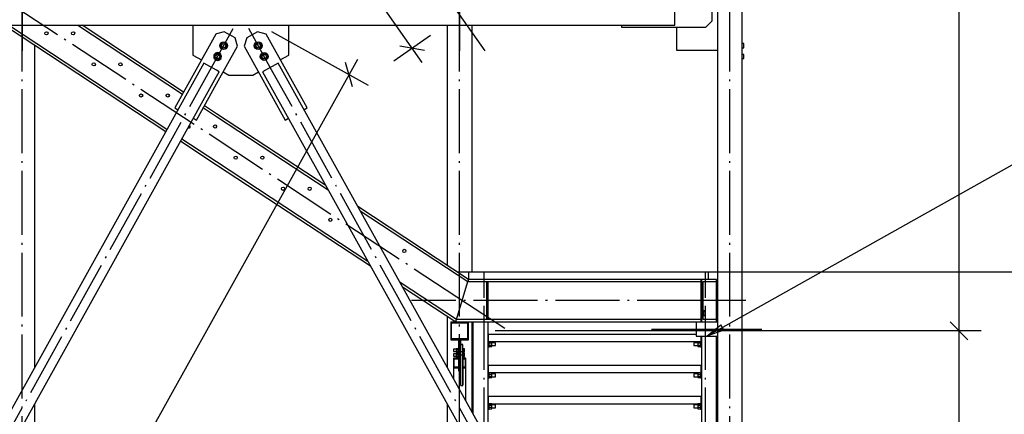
# Paper-space layout 'A0 Advance Steel' of a CAD drawing. Header units: millimetres. Extents: x 209 to 803, y 321 to 741.
# Tile 5 of 52: x 304 to 359, y 443 to 465. Entities that reach past the tile are written whole.
import ezdxf

# ---------------------------------------------------------------- set-up
doc = ezdxf.new("R2010")
doc.units = ezdxf.units.MM
doc.linetypes.add('ACAD_ISO04W100', pattern=[30, 24, -3, 0, -3])
doc.layers.get('0').update_dxf_attribs({"linetype": 'CONTINUOUS'})
for name, color, linetype in [('AS_Belki', 145, 'CONTINUOUS'), ('AS_Blachy', 30, 'CONTINUOUS'), ('AS_DIM_ON', 7, 'CONTINUOUS'), ('AS_INS_ON', 7, 'CONTINUOUS'), ('AS_Kraty', 9, 'CONTINUOUS'), ('AS_Schody', 253, 'CONTINUOUS'), ('AS_Sruby', 9, 'CONTINUOUS')]:
    doc.layers.add(name, color=color, linetype=linetype)

psp = doc.layouts.new('A0 Advance Steel')

# ---------------------------------------------------------------- linework, layer by layer
at = {"color": 0, "linetype": 'ByBlock', "lineweight": -2}
for p, q in [((342.407, 447.514), (343.197, 448.149)), ((343.36, 447.858), (343.197, 448.149)), ((343.36, 447.858), (342.407, 447.514))]:
    psp.add_line(p, q, dxfattribs=at)
at = {"color": 7}
psp.add_lwpolyline([(342.407, 447.514), (361.114, 458.014), (381.692, 458.014)], dxfattribs=at)
at = {"layer": 'AS_Belki', "linetype": 'Continuous', "ltscale": 0.15}
for p, q in [((343.006, 549.337), (343.006, 416.414)), ((344.406, 416.414), (344.406, 549.337)), ((340.606, 465.016), (340.606, 466.216)), ((291.806, 465.016), (314.838, 465.016)), ((314.838, 465.016), (340.606, 465.016)), ((327.806, 465.016), (327.806, 451.509)), ((329.206, 451.114), (329.206, 465.016)), ((304.606, 445.765), (304.606, 463.895)), ((314.117, 462.887), (290.551, 420.465)), ((314.838, 462.486), (314.117, 462.887)), ((314.992, 462.401), (314.838, 462.486)), ((318.294, 462.887), (317.42, 462.401)), ((341.86, 420.465), (318.294, 462.887)), ((291.425, 419.98), (314.838, 462.125)), ((314.838, 462.125), (314.992, 462.401)), ((317.42, 462.401), (340.986, 419.98)), ((327.806, 448.636), (327.806, 445.765)), ((328.006, 448.314), (328.295, 448.314)), ((328.006, 448.314), (328.006, 447.314)), ((328.056, 448.264), (328.956, 448.264)), ((328.056, 447.364), (328.056, 448.264)), ((328.956, 448.264), (328.956, 447.364)), ((329.006, 447.314), (329.006, 448.314)), ((329.206, 443.245), (329.206, 448.314)), ((341.808, 448.314), (342.106, 448.314)), ((341.808, 448.314), (341.808, 447.514)), ((342.956, 448.314), (343.006, 448.314)), ((341.808, 447.514), (343.006, 447.514)), ((328.006, 447.314), (329.006, 447.314)), ((328.956, 447.364), (328.056, 447.364)), ((328.446, 446.273), (328.156, 446.273)), ((328.156, 446.273), (328.156, 445.738)), ((328.196, 446.242), (328.446, 446.242)), ((328.196, 445.769), (328.196, 446.242)), ((328.856, 446.273), (328.696, 446.273)), ((328.696, 446.273), (328.696, 446.242)), ((328.696, 446.242), (328.816, 446.242)), ((328.696, 446.242), (328.696, 445.769)), ((328.816, 446.242), (328.816, 445.769)), ((328.856, 445.738), (328.856, 446.273)), ((328.156, 445.738), (328.446, 445.738)), ((328.156, 445.738), (328.156, 445.135)), ((328.446, 445.769), (328.196, 445.769)), ((328.556, 444.77), (328.556, 445.57)), ((328.566, 445.304), (328.556, 445.304)), ((328.566, 445.273), (328.556, 445.273)), ((328.696, 445.304), (328.686, 445.304)), ((328.696, 445.273), (328.686, 445.273)), ((328.816, 445.769), (328.696, 445.769)), ((328.696, 445.769), (328.696, 445.738)), ((328.696, 445.738), (328.856, 445.738)), ((328.696, 445.738), (328.696, 444.77)), ((328.856, 443.875), (328.856, 445.738)), ((328.566, 444.8), (328.556, 444.8)), ((328.566, 444.77), (328.556, 444.77)), ((328.696, 444.8), (328.686, 444.8)), ((328.696, 444.77), (328.686, 444.77)), ((304.606, 416.414), (304.606, 443.706)), ((327.806, 443.706), (327.806, 416.414))]:
    psp.add_line(p, q, dxfattribs=at)
at = {"layer": 'AS_Belki', "color": 10, "linetype": 'ACAD_ISO04W100', "ltscale": 0.15}
for points in [[(303.906, 413.914), (303.906, 416.414), (303.906, 708.563), (303.906, 711.063)], [(303.906, 413.914), (303.906, 416.414), (303.906, 708.563), (303.906, 711.063)], [(328.506, 413.914), (328.506, 416.414), (328.506, 708.563), (328.506, 711.063)], [(328.506, 413.914), (328.506, 416.414), (328.506, 708.563), (328.506, 711.063)], [(343.706, 413.914), (343.706, 416.414), (343.706, 701.866), (343.706, 704.366)], [(343.706, 413.914), (343.706, 416.414), (343.706, 701.866), (343.706, 704.366)], [(329.943, 463.571), (328.506, 465.616), (303.906, 500.616), (302.468, 502.661)], [(329.943, 463.571), (328.506, 465.616), (303.906, 500.616), (302.468, 502.661)], [(303.906, 502.661), (303.906, 500.616), (303.906, 465.616), (303.906, 463.571)], [(303.906, 463.571), (303.906, 465.616), (303.906, 500.616), (303.906, 502.661)], [(328.506, 502.661), (328.506, 500.616), (328.506, 465.616), (328.506, 463.571)], [(328.506, 463.571), (328.506, 465.616), (328.506, 500.616), (328.506, 502.661)], [(289.774, 418.037), (290.988, 420.223), (314.555, 462.644), (315.769, 464.829)], [(289.774, 418.037), (290.988, 420.223), (314.555, 462.644), (315.769, 464.829)], [(342.637, 418.037), (341.423, 420.223), (317.857, 462.644), (316.643, 464.829)], [(342.637, 418.037), (341.423, 420.223), (317.857, 462.644), (316.643, 464.829)], [(325.956, 450.464), (325.956, 450.464), (325.956, 450.464), (325.956, 450.464)], [(328.506, 447.814), (328.506, 447.814), (328.506, 447.814), (328.506, 447.814)], [(328.506, 435.654), (328.506, 437.268), (328.506, 446.006), (328.506, 447.62)], [(339.308, 447.914), (341.808, 447.914), (343.006, 447.914), (345.506, 447.914)]]:
    psp.add_lwpolyline(points, dxfattribs=at)
at = {"layer": 'AS_Blachy', "linetype": 'Continuous', "ltscale": 0.15}
for p, q in [((342.706, 465.266), (342.706, 465.966)), ((342.356, 464.916), (342.706, 465.266)), ((313.506, 465.016), (313.506, 463.341)), ((315.268, 464.649), (314.838, 464.527)), ((315.88, 464.31), (315.268, 464.649)), ((317.143, 464.649), (316.531, 464.31)), ((317.619, 464.513), (317.143, 464.649)), ((318.906, 463.341), (318.906, 465.016)), ((337.606, 465.016), (337.606, 464.916)), ((337.606, 464.916), (342.356, 464.916)), ((340.706, 464.916), (340.706, 463.616)), ((314.792, 464.513), (312.486, 460.361)), ((314.838, 464.527), (314.792, 464.513)), ((316.016, 463.834), (315.88, 464.31)), ((316.531, 464.31), (316.395, 463.834)), ((319.926, 460.361), (317.619, 464.513)), ((314.838, 461.713), (316.016, 463.834)), ((316.395, 463.834), (318.702, 459.681)), ((340.706, 463.616), (343.006, 463.616)), ((313.506, 463.341), (313.991, 463.071)), ((318.42, 463.071), (318.906, 463.341)), ((315.215, 462.391), (315.531, 462.216)), ((315.531, 462.216), (316.881, 462.216)), ((316.881, 462.216), (317.196, 462.391)), ((313.71, 459.681), (314.838, 461.713)), ((312.486, 460.361), (312.661, 460.264)), ((319.751, 460.264), (319.926, 460.361)), ((313.535, 459.778), (313.71, 459.681)), ((318.702, 459.681), (318.877, 459.778)), ((342.106, 449.364), (342.096, 449.364)), ((342.106, 448.964), (342.096, 448.964)), ((342.096, 448.664), (342.106, 448.664)), ((330.136, 447.614), (330.106, 447.614)), ((330.136, 447.214), (330.136, 447.614)), ((342.076, 447.514), (342.076, 447.214)), ((328.446, 447.314), (328.446, 446.832)), ((328.566, 446.832), (328.566, 447.314)), ((328.686, 447.054), (328.566, 447.054)), ((328.686, 447.036), (328.566, 447.036)), ((328.686, 447.036), (328.686, 447.054)), ((328.686, 446.71), (328.686, 447.036)), ((330.106, 447.214), (330.136, 447.214)), ((330.106, 446.914), (330.136, 446.914)), ((330.136, 447.064), (330.136, 447.214)), ((330.136, 446.914), (330.136, 447.064)), ((342.076, 447.214), (342.106, 447.214)), ((342.076, 447.214), (342.076, 446.914)), ((342.076, 446.914), (342.106, 446.914)), ((328.566, 446.832), (328.446, 446.832)), ((328.446, 446.832), (328.446, 445.57)), ((328.566, 445.57), (328.566, 446.832)), ((328.566, 446.654), (328.686, 446.654)), ((328.686, 446.443), (328.566, 446.443)), ((328.686, 446.654), (328.686, 446.71)), ((328.686, 446.452), (328.686, 446.654)), ((328.686, 446.443), (328.686, 446.452)), ((328.686, 444.731), (328.686, 446.443)), ((330.136, 445.864), (330.106, 445.864)), ((330.136, 445.464), (330.136, 445.864)), ((342.106, 445.864), (342.076, 445.864)), ((342.076, 445.864), (342.076, 445.464)), ((328.446, 445.57), (328.566, 445.57)), ((328.566, 444.731), (328.566, 445.57)), ((330.106, 445.464), (330.136, 445.464)), ((330.136, 445.164), (330.136, 445.464)), ((342.076, 445.464), (342.106, 445.464)), ((342.076, 445.464), (342.076, 445.164)), ((328.566, 444.731), (328.686, 444.731)), ((330.106, 445.164), (330.136, 445.164)), ((342.076, 445.164), (342.106, 445.164)), ((330.136, 444.114), (330.106, 444.114)), ((330.106, 443.714), (330.136, 443.714)), ((330.136, 443.414), (330.136, 443.714)), ((342.106, 444.114), (342.076, 444.114)), ((342.076, 444.114), (342.076, 443.714)), ((342.076, 443.714), (342.106, 443.714)), ((342.076, 443.714), (342.076, 443.414)), ((330.106, 443.414), (330.136, 443.414)), ((342.076, 443.414), (342.106, 443.414))]:
    psp.add_line(p, q, dxfattribs=at)
at = {"layer": 'AS_DIM_ON', "color": 8}
for p, q in [((356.594, 447.814), (356.594, 517.817)), ((326.409, 462.92), (300.659, 499.556)), ((323.383, 461.629), (317.954, 464.645)), ((324.812, 463.02), (326.869, 464.466)), ((294.432, 412.089), (322.776, 463.11)), ((357.844, 447.814), (330.506, 447.814)), ((356.594, 430.314), (356.594, 447.814))]:
    psp.add_line(p, q, dxfattribs=at)
at = {"layer": 'AS_DIM_ON', "color": 8, "linetype": 'ByBlock', "lineweight": -2}
for p, q in [((325.138, 463.86), (326.531, 463.617)), ((322.484, 461.556), (322.096, 462.916)), ((357.094, 447.314), (356.094, 448.314)), ((356.094, 448.314), (357.094, 447.314))]:
    psp.add_line(p, q, dxfattribs=at)
at = {"layer": 'AS_INS_ON', "color": 7}
psp.add_line((399.727, 451.114), (342.509, 451.114), dxfattribs=at)
at = {"layer": 'AS_Kraty', "linetype": 'Continuous', "ltscale": 0.15}
for p, q in [((342.506, 451.114), (328.406, 451.114)), ((329.014, 451.114), (329.014, 450.714)), ((342.506, 450.714), (342.506, 451.114)), ((342.106, 450.714), (342.096, 450.714)), ((341.808, 447.614), (330.136, 447.614)), ((330.136, 447.214), (342.076, 447.214)), ((342.076, 445.864), (330.136, 445.864)), ((330.136, 445.464), (342.076, 445.464)), ((342.076, 444.114), (330.136, 444.114)), ((330.136, 443.714), (330.136, 444.114)), ((330.136, 443.714), (342.076, 443.714))]:
    psp.add_line(p, q, dxfattribs=at)
at = {"layer": 'AS_Schody', "linetype": 'Continuous', "ltscale": 0.15}
for p, q in [((302.901, 465.016), (311.982, 459.043)), ((312.046, 459.157), (303.137, 465.016)), ((307.032, 465.016), (312.92, 461.143)), ((312.983, 461.257), (307.268, 465.016)), ((314.093, 460.372), (314.838, 459.882)), ((314.838, 460.037), (314.156, 460.486)), ((320.975, 456.001), (314.838, 460.037)), ((314.838, 459.882), (321.111, 455.756)), ((314.838, 457.32), (312.883, 458.606)), ((312.82, 458.492), (314.838, 457.165)), ((323.353, 451.72), (314.838, 457.32)), ((314.838, 457.165), (323.49, 451.475)), ((329.014, 450.714), (322.778, 454.816)), ((322.914, 454.57), (328.975, 450.584)), ((328.334, 448.444), (325.156, 450.534)), ((325.292, 450.289), (328.295, 448.314)), ((328.334, 448.444), (328.975, 450.584)), ((329.014, 450.714), (328.975, 450.584)), ((328.975, 450.584), (342.096, 450.584)), ((342.096, 450.714), (329.014, 450.714)), ((330.011, 450.584), (330.011, 448.444)), ((330.106, 448.444), (330.106, 450.584)), ((342.096, 448.314), (342.096, 450.714)), ((342.956, 450.714), (342.106, 450.714)), ((342.106, 450.714), (342.106, 448.314)), ((342.201, 450.584), (342.956, 450.584)), ((342.201, 448.444), (342.201, 450.584)), ((342.956, 450.584), (342.956, 450.714)), ((342.956, 448.444), (342.956, 450.584)), ((328.295, 448.314), (328.334, 448.444)), ((328.295, 448.314), (328.334, 448.444)), ((328.295, 448.314), (341.808, 448.314)), ((342.096, 448.444), (328.334, 448.444)), ((329.256, 448.314), (329.256, 443.155)), ((330.106, 441.625), (330.106, 448.314)), ((342.106, 448.314), (342.956, 448.314)), ((342.956, 448.444), (342.201, 448.444)), ((342.956, 448.314), (342.956, 448.444)), ((342.106, 447.514), (342.106, 430.814)), ((342.956, 430.814), (342.956, 447.514))]:
    psp.add_line(p, q, dxfattribs=at)
at = {"layer": 'AS_Schody', "color": 10, "linetype": 'ACAD_ISO04W100', "ltscale": 0.15}
for points in [[(331.043, 447.943), (328.955, 449.317), (301.746, 467.211), (299.658, 468.585)], [(331.043, 447.943), (328.955, 449.317), (301.746, 467.211), (299.658, 468.585)], [(329.883, 430.443), (329.883, 431.817), (329.883, 449.711), (329.883, 451.085)], [(342.329, 430.443), (342.329, 431.817), (342.329, 449.711), (342.329, 451.085)], [(344.596, 449.514), (342.096, 449.514), (328.295, 449.514), (325.795, 449.514)], [(329.883, 449.514), (329.883, 449.514), (329.883, 449.514), (329.883, 449.514)], [(342.329, 449.514), (342.329, 449.514), (342.329, 449.514), (342.329, 449.514)]]:
    psp.add_lwpolyline(points, dxfattribs=at)
at = {"layer": 'AS_Schody', "linetype": 'Continuous', "ltscale": 0.15}
for centre in [(305.269, 464.564), (306.769, 464.564), (307.93, 462.814), (309.43, 462.814), (310.591, 461.064), (312.091, 461.064), (315.912, 457.564), (317.412, 457.564), (318.573, 455.814), (320.073, 455.814), (321.234, 454.064), (325.395, 452.314)]:
    psp.add_circle(centre, 0.09, dxfattribs=at)
at = {"layer": 'AS_Schody', "linetype": 'Continuous', "ltscale": 0.15, "extrusion": (-6.12323e-17, 2.44929e-16, -1)}
for centre, start, end in [((-313.252, 459.314), 133.3691, 283.8866), ((-314.752, 459.314), 195.2883, 164.7117)]:
    psp.add_arc(centre, 0.09, start, end, dxfattribs=at)
at = {"layer": 'AS_Schody', "linetype": 'Continuous', "ltscale": 0.15, "extrusion": (-8.08411e-13, 3.35074e-13, -1)}
psp.add_arc((-314.752, 459.314), 0.09, 164.7117, 195.2883, dxfattribs=at)
at = {"layer": 'AS_Sruby', "linetype": 'Continuous', "ltscale": 0.15}
for p, q in [((315.231, 464.065), (315.062, 463.964)), ((315.062, 463.964), (315.065, 463.766)), ((315.065, 463.766), (315.238, 463.67)), ((315.404, 463.969), (315.231, 464.065)), ((315.238, 463.67), (315.407, 463.772)), ((315.407, 463.772), (315.404, 463.969)), ((317.007, 463.969), (317.004, 463.772)), ((317.004, 463.772), (317.174, 463.67)), ((317.18, 464.065), (317.007, 463.969)), ((317.174, 463.67), (317.347, 463.766)), ((317.35, 463.964), (317.18, 464.065)), ((317.347, 463.766), (317.35, 463.964)), ((344.486, 463.987), (344.406, 463.987)), ((344.406, 463.748), (344.486, 463.748)), ((344.486, 463.983), (344.486, 463.987)), ((344.486, 463.962), (344.486, 463.983)), ((344.486, 463.926), (344.486, 463.962)), ((344.486, 463.881), (344.486, 463.926)), ((344.486, 463.835), (344.486, 463.881)), ((344.486, 463.793), (344.486, 463.835)), ((344.486, 463.763), (344.486, 463.793)), ((344.486, 463.748), (344.486, 463.763)), ((314.838, 463.422), (314.722, 463.352)), ((314.722, 463.352), (314.725, 463.154)), ((314.725, 463.154), (314.838, 463.091)), ((314.891, 463.453), (314.838, 463.422)), ((314.838, 463.091), (314.898, 463.058)), ((315.064, 463.357), (314.891, 463.453)), ((314.898, 463.058), (315.067, 463.16)), ((315.067, 463.16), (315.064, 463.357)), ((317.347, 463.357), (317.344, 463.16)), ((317.344, 463.16), (317.514, 463.058)), ((317.52, 463.453), (317.347, 463.357)), ((317.514, 463.058), (317.686, 463.154)), ((317.69, 463.352), (317.52, 463.453)), ((317.686, 463.154), (317.69, 463.352)), ((344.486, 463.375), (344.406, 463.375)), ((344.406, 463.136), (344.486, 463.136)), ((344.486, 463.371), (344.486, 463.375)), ((344.486, 463.35), (344.486, 463.371)), ((344.486, 463.314), (344.486, 463.35)), ((344.486, 463.269), (344.486, 463.314)), ((344.486, 463.223), (344.486, 463.269)), ((344.486, 463.181), (344.486, 463.223)), ((344.486, 463.151), (344.486, 463.181)), ((344.486, 463.136), (344.486, 463.151)), ((342.231, 448.964), (342.201, 448.964)), ((342.201, 448.664), (342.231, 448.664)), ((342.231, 448.961), (342.231, 448.964)), ((342.231, 448.953), (342.231, 448.961)), ((342.231, 448.939), (342.231, 448.953)), ((342.331, 448.948), (342.231, 448.948)), ((342.231, 448.92), (342.231, 448.939)), ((342.231, 448.897), (342.231, 448.92)), ((342.231, 448.871), (342.231, 448.897)), ((342.231, 448.881), (342.331, 448.881)), ((342.231, 448.843), (342.231, 448.871)), ((342.231, 448.814), (342.231, 448.843)), ((342.231, 448.785), (342.231, 448.814)), ((342.231, 448.757), (342.231, 448.785)), ((342.231, 448.731), (342.231, 448.757)), ((342.331, 448.747), (342.231, 448.747)), ((342.231, 448.708), (342.231, 448.731)), ((342.231, 448.689), (342.231, 448.708)), ((342.231, 448.675), (342.231, 448.689)), ((342.231, 448.68), (342.331, 448.68)), ((342.231, 448.667), (342.231, 448.675)), ((342.231, 448.664), (342.231, 448.667)), ((342.331, 448.881), (342.331, 448.948)), ((342.331, 448.747), (342.331, 448.881)), ((342.331, 448.68), (342.331, 448.747)), ((330.136, 446.914), (330.166, 446.914)), ((330.166, 447.211), (330.166, 447.214)), ((330.166, 447.203), (330.166, 447.211)), ((330.166, 447.189), (330.166, 447.203)), ((330.314, 447.198), (330.166, 447.198)), ((330.166, 447.17), (330.166, 447.189)), ((330.166, 447.147), (330.166, 447.17)), ((330.166, 447.121), (330.166, 447.147)), ((330.166, 447.131), (330.314, 447.131)), ((330.166, 447.093), (330.166, 447.121)), ((330.166, 447.064), (330.166, 447.093)), ((330.166, 447.035), (330.166, 447.064)), ((330.166, 447.007), (330.166, 447.035)), ((330.166, 446.981), (330.166, 447.007)), ((330.314, 446.997), (330.166, 446.997)), ((330.166, 446.958), (330.166, 446.981)), ((330.166, 446.939), (330.166, 446.958)), ((330.166, 446.925), (330.166, 446.939)), ((330.166, 446.93), (330.314, 446.93)), ((330.166, 446.917), (330.166, 446.925)), ((330.166, 446.914), (330.166, 446.917)), ((330.314, 447.131), (330.314, 447.198)), ((330.531, 447.144), (330.314, 447.144)), ((330.314, 446.997), (330.314, 447.131)), ((330.314, 446.93), (330.314, 446.997)), ((330.314, 446.984), (330.531, 446.984)), ((330.531, 447.138), (330.531, 447.144)), ((330.531, 447.121), (330.531, 447.138)), ((330.531, 447.095), (330.531, 447.121)), ((330.531, 447.064), (330.531, 447.095)), ((330.531, 447.033), (330.531, 447.064)), ((330.531, 447.007), (330.531, 447.033)), ((330.531, 446.99), (330.531, 447.007)), ((330.531, 446.984), (330.531, 446.99)), ((341.898, 447.144), (341.681, 447.144)), ((341.681, 447.144), (341.681, 447.138)), ((341.681, 447.138), (341.681, 447.121)), ((341.681, 447.121), (341.681, 447.095)), ((341.681, 447.095), (341.681, 447.064)), ((341.681, 447.064), (341.681, 447.033)), ((341.681, 447.033), (341.681, 447.007)), ((341.681, 447.007), (341.681, 446.99)), ((341.681, 446.99), (341.681, 446.984)), ((341.681, 446.984), (341.898, 446.984)), ((342.046, 447.198), (341.898, 447.198)), ((341.898, 447.198), (341.898, 447.131)), ((341.898, 447.131), (342.046, 447.131)), ((341.898, 447.131), (341.898, 446.997)), ((342.046, 446.997), (341.898, 446.997)), ((341.898, 446.997), (341.898, 446.93)), ((341.898, 446.93), (342.046, 446.93)), ((342.046, 447.214), (342.046, 447.211)), ((342.046, 447.211), (342.046, 447.203)), ((342.046, 447.203), (342.046, 447.189)), ((342.046, 447.189), (342.046, 447.17)), ((342.046, 447.17), (342.046, 447.147)), ((342.046, 447.147), (342.046, 447.121)), ((342.046, 447.121), (342.046, 447.093)), ((342.046, 447.093), (342.046, 447.064)), ((342.046, 447.064), (342.046, 447.035)), ((342.046, 447.035), (342.046, 447.007)), ((342.046, 447.007), (342.046, 446.981)), ((342.046, 446.981), (342.046, 446.958)), ((342.046, 446.958), (342.046, 446.939)), ((342.046, 446.939), (342.046, 446.925)), ((342.046, 446.925), (342.046, 446.917)), ((342.046, 446.917), (342.046, 446.914)), ((342.046, 446.914), (342.076, 446.914)), ((328.313, 446.776), (328.161, 446.776)), ((328.161, 446.776), (328.161, 446.769)), ((328.161, 446.769), (328.161, 446.755)), ((328.161, 446.755), (328.161, 446.734)), ((328.161, 446.734), (328.161, 446.711)), ((328.161, 446.711), (328.161, 446.689)), ((328.161, 446.689), (328.161, 446.67)), ((328.161, 446.67), (328.161, 446.659)), ((328.161, 446.659), (328.161, 446.656)), ((328.161, 446.656), (328.313, 446.656)), ((328.313, 446.517), (328.161, 446.517)), ((328.161, 446.517), (328.161, 446.511)), ((328.161, 446.511), (328.161, 446.496)), ((328.161, 446.496), (328.161, 446.476)), ((328.161, 446.476), (328.161, 446.453)), ((328.161, 446.453), (328.161, 446.43)), ((328.161, 446.43), (328.161, 446.412)), ((328.161, 446.412), (328.161, 446.401)), ((328.161, 446.401), (328.161, 446.398)), ((328.161, 446.398), (328.313, 446.398)), ((328.421, 446.81), (328.313, 446.81)), ((328.313, 446.81), (328.313, 446.734)), ((328.421, 446.734), (328.313, 446.734)), ((328.313, 446.734), (328.313, 446.64)), ((328.421, 446.64), (328.313, 446.64)), ((328.313, 446.64), (328.313, 446.622)), ((328.313, 446.622), (328.421, 446.622)), ((328.421, 446.552), (328.313, 446.552)), ((328.313, 446.552), (328.313, 446.475)), ((328.421, 446.475), (328.313, 446.475)), ((328.313, 446.475), (328.313, 446.381)), ((328.421, 446.381), (328.313, 446.381)), ((328.313, 446.381), (328.313, 446.363)), ((328.313, 446.363), (328.421, 446.363)), ((328.446, 446.836), (328.421, 446.836)), ((328.421, 446.836), (328.421, 446.831)), ((328.421, 446.831), (328.421, 446.823)), ((328.421, 446.823), (328.421, 446.81)), ((328.421, 446.81), (328.421, 446.794)), ((328.421, 446.794), (328.421, 446.774)), ((328.421, 446.774), (328.421, 446.753)), ((328.421, 446.753), (328.421, 446.73)), ((328.421, 446.73), (328.421, 446.706)), ((328.421, 446.706), (328.421, 446.683)), ((328.421, 446.683), (328.421, 446.661)), ((328.421, 446.661), (328.421, 446.641)), ((328.421, 446.641), (328.421, 446.624)), ((328.421, 446.624), (328.421, 446.611)), ((328.421, 446.611), (328.421, 446.602)), ((328.421, 446.602), (328.421, 446.597)), ((328.421, 446.597), (328.421, 446.596)), ((328.421, 446.596), (328.446, 446.596)), ((328.446, 446.577), (328.421, 446.577)), ((328.421, 446.577), (328.421, 446.573)), ((328.421, 446.573), (328.421, 446.564)), ((328.421, 446.564), (328.421, 446.552)), ((328.421, 446.552), (328.421, 446.535)), ((328.421, 446.535), (328.421, 446.516)), ((328.421, 446.516), (328.421, 446.494)), ((328.421, 446.494), (328.421, 446.471)), ((328.421, 446.471), (328.421, 446.448)), ((328.421, 446.448), (328.421, 446.425)), ((328.421, 446.425), (328.421, 446.403)), ((328.421, 446.403), (328.421, 446.383)), ((328.421, 446.383), (328.421, 446.366)), ((328.421, 446.366), (328.421, 446.353)), ((328.421, 446.353), (328.421, 446.343)), ((328.711, 446.836), (328.686, 446.836)), ((328.686, 446.596), (328.711, 446.596)), ((328.711, 446.577), (328.686, 446.577)), ((328.711, 446.831), (328.711, 446.836)), ((328.711, 446.823), (328.711, 446.831)), ((328.711, 446.81), (328.711, 446.823)), ((328.786, 446.81), (328.711, 446.81)), ((328.711, 446.794), (328.711, 446.81)), ((328.711, 446.774), (328.711, 446.794)), ((328.711, 446.753), (328.711, 446.774)), ((328.711, 446.73), (328.711, 446.753)), ((328.786, 446.734), (328.711, 446.734)), ((328.711, 446.706), (328.711, 446.73)), ((328.711, 446.683), (328.711, 446.706)), ((328.711, 446.661), (328.711, 446.683)), ((328.711, 446.641), (328.711, 446.661)), ((328.711, 446.624), (328.711, 446.641)), ((328.786, 446.64), (328.711, 446.64)), ((328.711, 446.611), (328.711, 446.624)), ((328.711, 446.622), (328.786, 446.622)), ((328.711, 446.602), (328.711, 446.611)), ((328.711, 446.597), (328.711, 446.602)), ((328.711, 446.596), (328.711, 446.597)), ((328.711, 446.573), (328.711, 446.577)), ((328.711, 446.564), (328.711, 446.573)), ((328.711, 446.552), (328.711, 446.564)), ((328.786, 446.552), (328.711, 446.552)), ((328.711, 446.535), (328.711, 446.552)), ((328.711, 446.516), (328.711, 446.535)), ((328.711, 446.494), (328.711, 446.516)), ((328.711, 446.471), (328.711, 446.494)), ((328.786, 446.475), (328.711, 446.475)), ((328.711, 446.448), (328.711, 446.471)), ((328.711, 446.425), (328.711, 446.448)), ((328.711, 446.403), (328.711, 446.425)), ((328.711, 446.383), (328.711, 446.403)), ((328.711, 446.366), (328.711, 446.383)), ((328.786, 446.381), (328.711, 446.381)), ((328.711, 446.353), (328.711, 446.366)), ((328.711, 446.363), (328.786, 446.363)), ((328.711, 446.343), (328.711, 446.353)), ((328.786, 446.734), (328.786, 446.81)), ((328.786, 446.64), (328.786, 446.734)), ((328.786, 446.622), (328.786, 446.64)), ((328.786, 446.475), (328.786, 446.552)), ((328.786, 446.381), (328.786, 446.475)), ((328.786, 446.363), (328.786, 446.381)), ((328.421, 446.343), (328.421, 446.338)), ((328.421, 446.338), (328.446, 446.338)), ((328.421, 446.338), (328.421, 446.338)), ((328.686, 446.338), (328.711, 446.338)), ((328.711, 446.338), (328.711, 446.343)), ((328.711, 446.338), (328.711, 446.338)), ((330.166, 445.461), (330.166, 445.464)), ((330.166, 445.453), (330.166, 445.461)), ((330.166, 445.439), (330.166, 445.453)), ((330.314, 445.448), (330.166, 445.448)), ((330.166, 445.42), (330.166, 445.439)), ((330.166, 445.397), (330.166, 445.42)), ((330.166, 445.371), (330.166, 445.397)), ((330.166, 445.381), (330.314, 445.381)), ((330.166, 445.343), (330.166, 445.371)), ((330.166, 445.314), (330.166, 445.343)), ((330.166, 445.285), (330.166, 445.314)), ((330.166, 445.257), (330.166, 445.285)), ((330.166, 445.231), (330.166, 445.257)), ((330.314, 445.247), (330.166, 445.247)), ((330.314, 445.381), (330.314, 445.448)), ((330.531, 445.394), (330.314, 445.394)), ((330.314, 445.247), (330.314, 445.381)), ((330.314, 445.18), (330.314, 445.247)), ((330.531, 445.388), (330.531, 445.394)), ((330.531, 445.371), (330.531, 445.388)), ((330.531, 445.345), (330.531, 445.371)), ((330.531, 445.314), (330.531, 445.345)), ((330.531, 445.283), (330.531, 445.314)), ((330.531, 445.257), (330.531, 445.283)), ((330.531, 445.24), (330.531, 445.257)), ((341.898, 445.394), (341.681, 445.394)), ((341.681, 445.394), (341.681, 445.388)), ((341.681, 445.388), (341.681, 445.371)), ((341.681, 445.371), (341.681, 445.345)), ((341.681, 445.345), (341.681, 445.314)), ((341.681, 445.314), (341.681, 445.283)), ((341.681, 445.283), (341.681, 445.257)), ((341.681, 445.257), (341.681, 445.24)), ((342.046, 445.448), (341.898, 445.448)), ((341.898, 445.448), (341.898, 445.381)), ((341.898, 445.381), (342.046, 445.381)), ((341.898, 445.381), (341.898, 445.247)), ((342.046, 445.247), (341.898, 445.247)), ((341.898, 445.247), (341.898, 445.18)), ((342.046, 445.464), (342.046, 445.461)), ((342.046, 445.461), (342.046, 445.453)), ((342.046, 445.453), (342.046, 445.439)), ((342.046, 445.439), (342.046, 445.42)), ((342.046, 445.42), (342.046, 445.397)), ((342.046, 445.397), (342.046, 445.371)), ((342.046, 445.371), (342.046, 445.343)), ((342.046, 445.343), (342.046, 445.314)), ((342.046, 445.314), (342.046, 445.285)), ((342.046, 445.285), (342.046, 445.257)), ((342.046, 445.257), (342.046, 445.231)), ((330.136, 445.164), (330.166, 445.164)), ((330.166, 445.208), (330.166, 445.231)), ((330.166, 445.189), (330.166, 445.208)), ((330.166, 445.175), (330.166, 445.189)), ((330.166, 445.18), (330.314, 445.18)), ((330.166, 445.167), (330.166, 445.175)), ((330.166, 445.164), (330.166, 445.167)), ((330.314, 445.234), (330.531, 445.234)), ((330.531, 445.234), (330.531, 445.24)), ((341.681, 445.24), (341.681, 445.234)), ((341.681, 445.234), (341.898, 445.234)), ((341.898, 445.18), (342.046, 445.18)), ((342.046, 445.231), (342.046, 445.208)), ((342.046, 445.208), (342.046, 445.189)), ((342.046, 445.189), (342.046, 445.175)), ((342.046, 445.175), (342.046, 445.167)), ((342.046, 445.167), (342.046, 445.164)), ((342.046, 445.164), (342.076, 445.164)), ((330.166, 443.711), (330.166, 443.714)), ((330.166, 443.703), (330.166, 443.711)), ((330.166, 443.689), (330.166, 443.703)), ((330.314, 443.698), (330.166, 443.698)), ((330.166, 443.67), (330.166, 443.689)), ((330.166, 443.647), (330.166, 443.67)), ((330.166, 443.621), (330.166, 443.647)), ((330.166, 443.631), (330.314, 443.631)), ((330.166, 443.593), (330.166, 443.621)), ((330.166, 443.564), (330.166, 443.593)), ((330.314, 443.631), (330.314, 443.698)), ((330.531, 443.644), (330.314, 443.644)), ((330.314, 443.497), (330.314, 443.631)), ((330.531, 443.638), (330.531, 443.644)), ((330.531, 443.621), (330.531, 443.638)), ((330.531, 443.595), (330.531, 443.621)), ((330.531, 443.564), (330.531, 443.595)), ((341.898, 443.644), (341.681, 443.644)), ((341.681, 443.644), (341.681, 443.638)), ((341.681, 443.638), (341.681, 443.621)), ((341.681, 443.621), (341.681, 443.595)), ((341.681, 443.595), (341.681, 443.564)), ((342.046, 443.698), (341.898, 443.698)), ((341.898, 443.698), (341.898, 443.631)), ((341.898, 443.631), (342.046, 443.631)), ((341.898, 443.631), (341.898, 443.497)), ((342.046, 443.714), (342.046, 443.711)), ((342.046, 443.711), (342.046, 443.703)), ((342.046, 443.703), (342.046, 443.689)), ((342.046, 443.689), (342.046, 443.67)), ((342.046, 443.67), (342.046, 443.647)), ((342.046, 443.647), (342.046, 443.621)), ((342.046, 443.621), (342.046, 443.593)), ((342.046, 443.593), (342.046, 443.564)), ((330.136, 443.414), (330.166, 443.414)), ((330.166, 443.535), (330.166, 443.564)), ((330.166, 443.507), (330.166, 443.535)), ((330.166, 443.481), (330.166, 443.507)), ((330.314, 443.497), (330.166, 443.497)), ((330.166, 443.458), (330.166, 443.481)), ((330.166, 443.439), (330.166, 443.458)), ((330.166, 443.425), (330.166, 443.439)), ((330.166, 443.43), (330.314, 443.43)), ((330.166, 443.417), (330.166, 443.425)), ((330.166, 443.414), (330.166, 443.417)), ((330.314, 443.43), (330.314, 443.497)), ((330.314, 443.484), (330.531, 443.484)), ((330.531, 443.533), (330.531, 443.564)), ((330.531, 443.507), (330.531, 443.533)), ((330.531, 443.49), (330.531, 443.507)), ((330.531, 443.484), (330.531, 443.49)), ((341.681, 443.564), (341.681, 443.533)), ((341.681, 443.533), (341.681, 443.507)), ((341.681, 443.507), (341.681, 443.49)), ((341.681, 443.49), (341.681, 443.484)), ((341.681, 443.484), (341.898, 443.484)), ((342.046, 443.497), (341.898, 443.497)), ((341.898, 443.497), (341.898, 443.43)), ((341.898, 443.43), (342.046, 443.43)), ((342.046, 443.564), (342.046, 443.535)), ((342.046, 443.535), (342.046, 443.507)), ((342.046, 443.507), (342.046, 443.481)), ((342.046, 443.481), (342.046, 443.458)), ((342.046, 443.458), (342.046, 443.439)), ((342.046, 443.439), (342.046, 443.425)), ((342.046, 443.425), (342.046, 443.417)), ((342.046, 443.417), (342.046, 443.414)), ((342.046, 443.414), (342.076, 443.414))]:
    psp.add_line(p, q, dxfattribs=at)
for centre, radius in [((315.234, 463.868), 0.22), ((317.177, 463.868), 0.22), ((315.234, 463.868), 0.12), ((317.177, 463.868), 0.12), ((317.517, 463.256), 0.22), ((317.517, 463.256), 0.12)]:
    psp.add_circle(centre, radius, dxfattribs=at)
for radius, start, end in [(0.22, 104.7656, 255.2344), (0.12, 117.8561, 242.1439), (0.22, 255.2344, 104.7656), (0.12, 242.1439, 117.8561)]:
    psp.add_arc((314.894, 463.256), radius, start, end, dxfattribs=at)

doc.saveas('drawing.dxf')
